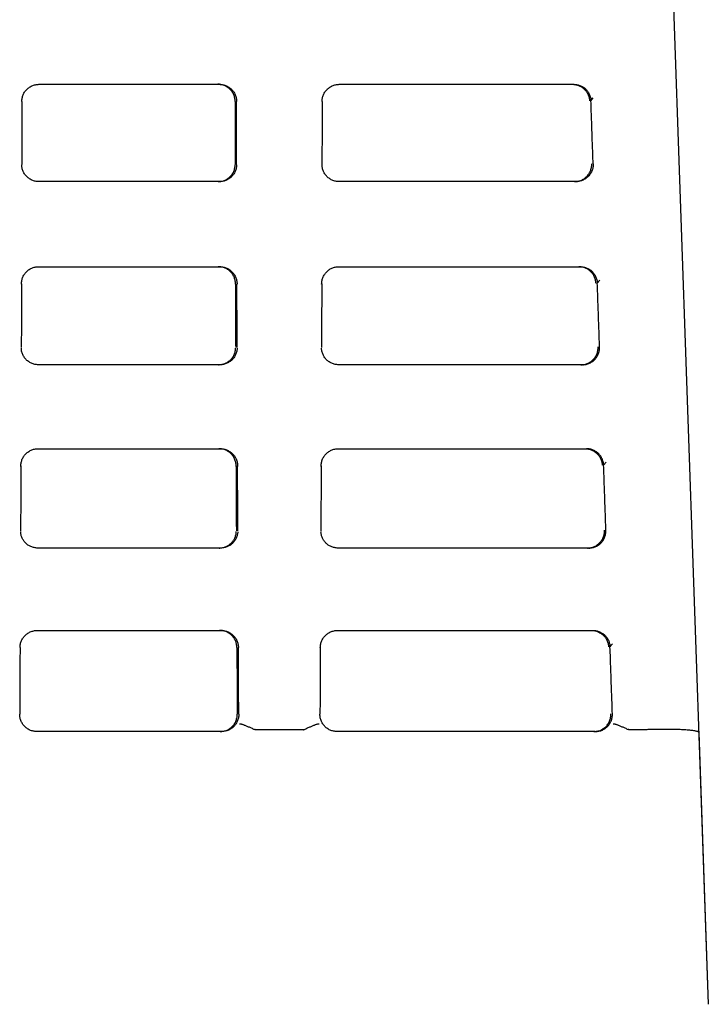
# Model space of a CAD drawing. Header units: inches. Extents: x 0 to 34, y 0 to 22.
# Tile 7 of 29: x 14.1 to 14.9, y 10.5 to 11.6. Entities that reach past the tile are written whole.
import ezdxf

# ---------------------------------------------------------------- set-up
doc = ezdxf.new("R2010")
doc.units = ezdxf.units.IN
doc.header["$LTSCALE"] = 1.87
doc.header["$MEASUREMENT"] = 0
doc.layers.get('0').update_dxf_attribs({"linetype": 'CONTINUOUS'})

msp = doc.modelspace()

# ---------------------------------------------------------------- linework, layer by layer
at = {"color": 7, "linetype": 'CONTINUOUS'}
for p, q in [((14.8419, 12.2574), (14.9047, 10.4593)), ((14.1245, 11.5314), (14.3348, 11.5314)), ((14.4745, 11.5314), (14.7479, 11.5314)), ((14.7679, 11.5121), (14.7706, 11.5157)), ((14.335, 11.418), (14.1244, 11.418)), ((14.7505, 11.418), (14.4744, 11.418)), ((14.1241, 11.3189), (14.3352, 11.3189)), ((14.4741, 11.3189), (14.7553, 11.3189)), ((14.7753, 11.2996), (14.7781, 11.3032)), ((14.3356, 11.2046), (14.1238, 11.2046)), ((14.758, 11.2046), (14.4738, 11.2046)), ((14.1235, 11.1068), (14.3359, 11.1068)), ((14.4735, 11.1068), (14.7627, 11.1068)), ((14.7827, 11.0875), (14.7855, 11.091)), ((14.3364, 10.991), (14.123, 10.991)), ((14.7655, 10.991), (14.473, 10.991)), ((14.1225, 10.8949), (14.3369, 10.8949)), ((14.4725, 10.8949), (14.7701, 10.8949)), ((14.7901, 10.8757), (14.7929, 10.8792)), ((14.3375, 10.7772), (14.1219, 10.7772)), ((14.4323, 10.7793), (14.3772, 10.7793)), ((14.773, 10.7772), (14.4719, 10.7772)), ((14.8317, 10.7793), (14.8127, 10.7793)), ((14.8937, 10.7759), (14.9047, 10.4593))]:
    msp.add_line(p, q, dxfattribs=at)
for points, knots in [([(14.1045, 11.5112), (14.1045, 11.5119), (14.1046, 11.5133), (14.1049, 11.5153), (14.1054, 11.5173), (14.1061, 11.5193), (14.107, 11.5212), (14.1081, 11.523), (14.1095, 11.5246), (14.111, 11.5262), (14.1126, 11.5275), (14.1144, 11.5287), (14.1163, 11.5297), (14.1182, 11.5304), (14.1203, 11.531), (14.1224, 11.5313), (14.1238, 11.5314), (14.1245, 11.5314)], [0, 0, 0, 0, 0.066707, 0.130439, 0.195384, 0.261249, 0.327952, 0.395257, 0.462628, 0.529638, 0.596857, 0.664194, 0.731292, 0.798164, 0.865438, 0.932823, 1, 1, 1, 1]), ([(14.3348, 11.5314), (14.3355, 11.5314), (14.3369, 11.5313), (14.339, 11.531), (14.3411, 11.5304), (14.3431, 11.5297), (14.345, 11.5287), (14.3467, 11.5275), (14.3484, 11.5262), (14.3499, 11.5246), (14.3512, 11.523), (14.3523, 11.5212), (14.3533, 11.5193), (14.354, 11.5173), (14.3545, 11.5153), (14.3548, 11.5133), (14.3549, 11.5119), (14.3549, 11.5112)], [0, 0, 0, 0, 0.067176, 0.134562, 0.201835, 0.268707, 0.335805, 0.403143, 0.470362, 0.537372, 0.604744, 0.672048, 0.738752, 0.804617, 0.869562, 0.933294, 1, 1, 1, 1]), ([(14.3532, 11.5112), (14.3532, 11.5119), (14.3531, 11.5133), (14.3528, 11.5153), (14.3523, 11.5173), (14.3516, 11.5193), (14.3506, 11.5212), (14.3495, 11.523), (14.3482, 11.5246), (14.3467, 11.5262), (14.3451, 11.5275), (14.3433, 11.5287), (14.3414, 11.5297), (14.3394, 11.5304), (14.3374, 11.531), (14.336, 11.5312), (14.3352, 11.5313)], [0, 0, 0, 0, 0.071511, 0.139833, 0.209455, 0.280062, 0.35157, 0.423721, 0.495944, 0.56778, 0.639839, 0.712025, 0.783956, 0.855643, 0.927761, 1, 1, 1, 1]), ([(14.4545, 11.5112), (14.4545, 11.5119), (14.4546, 11.5133), (14.4549, 11.5153), (14.4554, 11.5173), (14.4561, 11.5193), (14.457, 11.5212), (14.4581, 11.523), (14.4595, 11.5246), (14.461, 11.5262), (14.4626, 11.5275), (14.4644, 11.5287), (14.4663, 11.5297), (14.4682, 11.5304), (14.4703, 11.531), (14.4724, 11.5313), (14.4738, 11.5314), (14.4745, 11.5314)], [0, 0, 0, 0, 0.066707, 0.130439, 0.195384, 0.261249, 0.327952, 0.395257, 0.462628, 0.529638, 0.596857, 0.664194, 0.731292, 0.798164, 0.865438, 0.932823, 1, 1, 1, 1]), ([(14.7479, 11.5314), (14.7486, 11.5314), (14.75, 11.5314), (14.752, 11.531), (14.754, 11.5305), (14.7559, 11.5298), (14.7577, 11.5289), (14.7595, 11.5278), (14.7611, 11.5265), (14.7626, 11.5251), (14.7639, 11.5235), (14.765, 11.5218), (14.766, 11.52), (14.7668, 11.5181), (14.7674, 11.5161), (14.7678, 11.5141), (14.7679, 11.5128), (14.7679, 11.5121)], [0, 0, 0, 0, 0.066788, 0.133604, 0.200195, 0.266871, 0.333571, 0.400243, 0.466885, 0.533426, 0.60017, 0.666847, 0.733482, 0.800189, 0.866724, 0.933403, 1, 1, 1, 1]), ([(14.7483, 11.5313), (14.7489, 11.5312), (14.7503, 11.531), (14.7523, 11.5305), (14.7542, 11.5298), (14.7561, 11.5289), (14.7578, 11.5278), (14.7594, 11.5265), (14.7609, 11.5251), (14.7622, 11.5235), (14.7634, 11.5218), (14.7643, 11.52), (14.7651, 11.5181), (14.7657, 11.5161), (14.7661, 11.5141), (14.7662, 11.5128), (14.7662, 11.5121)], [0, 0, 0, 0, 0.071662, 0.143263, 0.214481, 0.285934, 0.357601, 0.429099, 0.500244, 0.571724, 0.643325, 0.714666, 0.785789, 0.857283, 0.928813, 1, 1, 1, 1]), ([(14.1045, 11.5115), (14.1045, 11.5028), (14.1045, 11.4861), (14.1044, 11.4616), (14.1044, 11.4457), (14.1044, 11.4381)], [0, 0, 0, 0, 0.352519, 0.685525, 1, 1, 1, 1]), ([(14.3531, 11.5115), (14.3532, 11.5028), (14.3532, 11.4861), (14.3532, 11.4616), (14.3532, 11.4457), (14.3533, 11.4381)], [0, 0, 0, 0, 0.352519, 0.685525, 1, 1, 1, 1]), ([(14.3549, 11.4381), (14.3549, 11.4457), (14.3549, 11.4616), (14.3549, 11.4861), (14.3548, 11.5028), (14.3548, 11.5115)], [0, 0, 0, 0, 0.314576, 0.647538, 1, 1, 1, 1]), ([(14.4545, 11.5115), (14.4545, 11.5028), (14.4545, 11.4861), (14.4544, 11.4616), (14.4544, 11.4457), (14.4544, 11.4381)], [0, 0, 0, 0, 0.352519, 0.685525, 1, 1, 1, 1]), ([(14.7705, 11.4387), (14.7702, 11.4468), (14.7696, 11.463), (14.7688, 11.4874), (14.7682, 11.5038), (14.7679, 11.5121)], [0, 0, 0, 0, 0.32912, 0.66255, 1, 1, 1, 1]), ([(14.1244, 11.418), (14.1237, 11.418), (14.1223, 11.4181), (14.1202, 11.4184), (14.1182, 11.419), (14.1162, 11.4197), (14.1143, 11.4207), (14.1126, 11.4218), (14.1109, 11.4232), (14.1095, 11.4247), (14.1081, 11.4263), (14.107, 11.4281), (14.1061, 11.4299), (14.1053, 11.4319), (14.1048, 11.4339), (14.1045, 11.4358), (14.1045, 11.4371), (14.1045, 11.4377)], [0, 0, 0, 0, 0.067509, 0.135146, 0.202602, 0.269618, 0.336846, 0.404399, 0.471972, 0.53944, 0.607358, 0.675213, 0.742318, 0.808647, 0.874893, 0.940543, 1, 1, 1, 1]), ([(14.3549, 11.4377), (14.3549, 11.4371), (14.3549, 11.4358), (14.3545, 11.4339), (14.354, 11.4319), (14.3533, 11.4299), (14.3523, 11.4281), (14.3512, 11.4263), (14.3499, 11.4247), (14.3484, 11.4232), (14.3468, 11.4218), (14.345, 11.4207), (14.3431, 11.4197), (14.3412, 11.419), (14.3392, 11.4184), (14.3371, 11.4181), (14.3357, 11.418), (14.335, 11.418)], [0, 0, 0, 0, 0.059461, 0.125104, 0.191347, 0.257677, 0.324775, 0.392627, 0.460548, 0.528018, 0.595592, 0.66315, 0.730386, 0.797401, 0.864855, 0.93249, 1, 1, 1, 1]), ([(14.3354, 11.4181), (14.3361, 11.4182), (14.3375, 11.4184), (14.3395, 11.419), (14.3415, 11.4197), (14.3433, 11.4207), (14.3451, 11.4218), (14.3467, 11.4232), (14.3482, 11.4247), (14.3495, 11.4263), (14.3507, 11.4281), (14.3516, 11.4299), (14.3523, 11.4319), (14.3528, 11.4339), (14.3532, 11.4358), (14.3532, 11.4371), (14.3532, 11.4377)], [0, 0, 0, 0, 0.072533, 0.144873, 0.216741, 0.288836, 0.36128, 0.433745, 0.506097, 0.578932, 0.6517, 0.723663, 0.794794, 0.865836, 0.936239, 1, 1, 1, 1]), ([(14.4744, 11.418), (14.4737, 11.418), (14.4723, 11.4181), (14.4702, 11.4184), (14.4682, 11.419), (14.4662, 11.4197), (14.4643, 11.4207), (14.4626, 11.4218), (14.4609, 11.4232), (14.4595, 11.4247), (14.4581, 11.4263), (14.457, 11.4281), (14.4561, 11.4299), (14.4553, 11.4319), (14.4548, 11.4339), (14.4545, 11.4358), (14.4545, 11.4371), (14.4545, 11.4377)], [0, 0, 0, 0, 0.067509, 0.135146, 0.202602, 0.269618, 0.336846, 0.404399, 0.471972, 0.53944, 0.607358, 0.675213, 0.742318, 0.808647, 0.874893, 0.940543, 1, 1, 1, 1]), ([(14.7705, 11.4387), (14.7705, 11.438), (14.7705, 11.4366), (14.7702, 11.4344), (14.7697, 11.4324), (14.769, 11.4303), (14.7681, 11.4284), (14.7669, 11.4266), (14.7656, 11.4249), (14.7641, 11.4233), (14.7625, 11.422), (14.7607, 11.4208), (14.7588, 11.4198), (14.7568, 11.419), (14.7548, 11.4185), (14.7527, 11.4181), (14.7512, 11.418), (14.7505, 11.418)], [0, 0, 0, 0, 0.066821, 0.133919, 0.200908, 0.267448, 0.334136, 0.401028, 0.467737, 0.534046, 0.600663, 0.667408, 0.733903, 0.800161, 0.866817, 0.933555, 1, 1, 1, 1]), ([(14.751, 11.4181), (14.7517, 11.4182), (14.7531, 11.4185), (14.7552, 11.419), (14.7571, 11.4198), (14.759, 11.4208), (14.7608, 11.422), (14.7625, 11.4234), (14.7639, 11.4249), (14.7653, 11.4266), (14.7664, 11.4284), (14.7673, 11.4303), (14.768, 11.4324), (14.7685, 11.4344), (14.7688, 11.4366), (14.7688, 11.438), (14.7688, 11.4387)], [0, 0, 0, 0, 0.071511, 0.142949, 0.213949, 0.285148, 0.356641, 0.428024, 0.499054, 0.570483, 0.642134, 0.713593, 0.78485, 0.856576, 0.92843, 1, 1, 1, 1]), ([(14.104, 11.2985), (14.104, 11.2993), (14.1042, 11.3008), (14.1045, 11.303), (14.105, 11.3051), (14.1058, 11.307), (14.1067, 11.3089), (14.1079, 11.3107), (14.1092, 11.3123), (14.1107, 11.3138), (14.1123, 11.3151), (14.1141, 11.3163), (14.116, 11.3172), (14.1179, 11.318), (14.1199, 11.3185), (14.122, 11.3189), (14.1234, 11.3189), (14.1241, 11.3189)], [0, 0, 0, 0, 0.076549, 0.144087, 0.209971, 0.274667, 0.340077, 0.406201, 0.472427, 0.538296, 0.604348, 0.670449, 0.73627, 0.801895, 0.867928, 0.934079, 1, 1, 1, 1]), ([(14.3352, 11.3189), (14.3359, 11.3189), (14.3373, 11.3189), (14.3394, 11.3185), (14.3414, 11.318), (14.3434, 11.3172), (14.3453, 11.3163), (14.347, 11.3151), (14.3487, 11.3138), (14.3502, 11.3123), (14.3515, 11.3107), (14.3526, 11.3089), (14.3536, 11.307), (14.3543, 11.3051), (14.3549, 11.303), (14.3552, 11.3008), (14.3554, 11.2993), (14.3554, 11.2985)], [0, 0, 0, 0, 0.065921, 0.132071, 0.198103, 0.263728, 0.32955, 0.395651, 0.461704, 0.527573, 0.5938, 0.659925, 0.725334, 0.790031, 0.855914, 0.923453, 1, 1, 1, 1]), ([(14.3537, 11.2985), (14.3537, 11.2993), (14.3535, 11.3008), (14.3532, 11.303), (14.3526, 11.3051), (14.3519, 11.307), (14.3509, 11.3089), (14.3498, 11.3107), (14.3485, 11.3123), (14.347, 11.3138), (14.3453, 11.3151), (14.3436, 11.3163), (14.3417, 11.3172), (14.3397, 11.318), (14.3377, 11.3185), (14.3363, 11.3187), (14.3356, 11.3188)], [0, 0, 0, 0, 0.081951, 0.154256, 0.224789, 0.294052, 0.364077, 0.434868, 0.505768, 0.576285, 0.646999, 0.717765, 0.788232, 0.858488, 0.929181, 1, 1, 1, 1]), ([(14.454, 11.2985), (14.454, 11.2993), (14.4542, 11.3008), (14.4545, 11.303), (14.455, 11.3051), (14.4558, 11.307), (14.4567, 11.3089), (14.4579, 11.3107), (14.4592, 11.3123), (14.4607, 11.3138), (14.4623, 11.3151), (14.4641, 11.3163), (14.466, 11.3172), (14.4679, 11.318), (14.4699, 11.3185), (14.472, 11.3189), (14.4734, 11.3189), (14.4741, 11.3189)], [0, 0, 0, 0, 0.076549, 0.144087, 0.209971, 0.274667, 0.340077, 0.406201, 0.472427, 0.538296, 0.604348, 0.670449, 0.73627, 0.801895, 0.867928, 0.934079, 1, 1, 1, 1]), ([(14.7553, 11.3189), (14.756, 11.3189), (14.7574, 11.3189), (14.7594, 11.3185), (14.7614, 11.318), (14.7633, 11.3173), (14.7651, 11.3164), (14.7669, 11.3153), (14.7685, 11.314), (14.77, 11.3126), (14.7713, 11.311), (14.7724, 11.3094), (14.7734, 11.3076), (14.7742, 11.3057), (14.7748, 11.3037), (14.7752, 11.3017), (14.7753, 11.3003), (14.7753, 11.2996)], [0, 0, 0, 0, 0.066679, 0.133481, 0.20013, 0.266936, 0.333659, 0.400362, 0.467142, 0.533753, 0.600495, 0.667122, 0.733734, 0.800401, 0.866886, 0.933495, 1, 1, 1, 1]), ([(14.7736, 11.2996), (14.7736, 11.3003), (14.7735, 11.3017), (14.7731, 11.3037), (14.7725, 11.3057), (14.7717, 11.3076), (14.7708, 11.3094), (14.7696, 11.311), (14.7683, 11.3126), (14.7668, 11.314), (14.7652, 11.3153), (14.7634, 11.3164), (14.7616, 11.3173), (14.7597, 11.318), (14.7577, 11.3185), (14.7563, 11.3188), (14.7557, 11.3188)], [0, 0, 0, 0, 0.071258, 0.142626, 0.21386, 0.28529, 0.356661, 0.428048, 0.499556, 0.570926, 0.642477, 0.713944, 0.785434, 0.857013, 0.928424, 1, 1, 1, 1]), ([(14.1041, 11.299), (14.1041, 11.2903), (14.104, 11.2735), (14.104, 11.2487), (14.1039, 11.2325), (14.1039, 11.2247)], [0, 0, 0, 0, 0.349267, 0.681808, 1, 1, 1, 1]), ([(14.3536, 11.299), (14.3536, 11.2903), (14.3536, 11.2735), (14.3537, 11.2487), (14.3537, 11.2325), (14.3538, 11.2247)], [0, 0, 0, 0, 0.349265, 0.681806, 1, 1, 1, 1]), ([(14.3555, 11.2247), (14.3554, 11.2325), (14.3554, 11.2487), (14.3553, 11.2735), (14.3553, 11.2904), (14.3553, 11.299)], [0, 0, 0, 0, 0.318501, 0.651078, 1, 1, 1, 1]), ([(14.4541, 11.299), (14.4541, 11.2903), (14.454, 11.2735), (14.454, 11.2487), (14.4539, 11.2325), (14.4539, 11.2247)], [0, 0, 0, 0, 0.349267, 0.681808, 1, 1, 1, 1]), ([(14.7779, 11.2253), (14.7777, 11.2335), (14.7771, 11.25), (14.7762, 11.2748), (14.7756, 11.2914), (14.7753, 11.2996)], [0, 0, 0, 0, 0.331089, 0.666682, 1, 1, 1, 1]), ([(14.1238, 11.2046), (14.1231, 11.2046), (14.1217, 11.2047), (14.1197, 11.205), (14.1176, 11.2056), (14.1157, 11.2063), (14.1138, 11.2073), (14.1121, 11.2084), (14.1105, 11.2097), (14.109, 11.2112), (14.1077, 11.2128), (14.1065, 11.2146), (14.1056, 11.2165), (14.1048, 11.2184), (14.1043, 11.2204), (14.1039, 11.2223), (14.104, 11.2235), (14.104, 11.2241)], [0, 0, 0, 0, 0.067776, 0.135607, 0.203215, 0.270369, 0.337747, 0.405509, 0.473383, 0.541259, 0.609655, 0.677953, 0.745338, 0.811821, 0.878443, 0.944482, 1, 1, 1, 1]), ([(14.3554, 11.2241), (14.3554, 11.2235), (14.3554, 11.2223), (14.355, 11.2204), (14.3545, 11.2184), (14.3538, 11.2165), (14.3528, 11.2146), (14.3517, 11.2128), (14.3504, 11.2112), (14.3489, 11.2097), (14.3473, 11.2084), (14.3455, 11.2073), (14.3437, 11.2063), (14.3417, 11.2056), (14.3397, 11.205), (14.3376, 11.2047), (14.3362, 11.2046), (14.3356, 11.2046)], [0, 0, 0, 0, 0.055544, 0.121584, 0.188208, 0.254694, 0.322069, 0.39036, 0.458754, 0.526628, 0.594501, 0.662266, 0.72965, 0.7968, 0.864402, 0.932228, 1, 1, 1, 1]), ([(14.3359, 11.2047), (14.3366, 11.2048), (14.338, 11.205), (14.34, 11.2056), (14.342, 11.2063), (14.3438, 11.2073), (14.3456, 11.2084), (14.3472, 11.2097), (14.3487, 11.2112), (14.35, 11.2128), (14.3511, 11.2146), (14.3521, 11.2165), (14.3528, 11.2184), (14.3533, 11.2204), (14.3537, 11.2223), (14.3537, 11.2235), (14.3537, 11.2241)], [0, 0, 0, 0, 0.072762, 0.145287, 0.217323, 0.289599, 0.362288, 0.435097, 0.507907, 0.581276, 0.654539, 0.726823, 0.79814, 0.869606, 0.940445, 1, 1, 1, 1]), ([(14.4738, 11.2046), (14.4731, 11.2046), (14.4717, 11.2047), (14.4697, 11.205), (14.4676, 11.2056), (14.4657, 11.2063), (14.4638, 11.2073), (14.4621, 11.2084), (14.4605, 11.2097), (14.459, 11.2112), (14.4577, 11.2128), (14.4565, 11.2146), (14.4556, 11.2165), (14.4548, 11.2184), (14.4543, 11.2204), (14.4539, 11.2223), (14.454, 11.2235), (14.454, 11.2241)], [0, 0, 0, 0, 0.067776, 0.135607, 0.203215, 0.270369, 0.337747, 0.405509, 0.473383, 0.541259, 0.609655, 0.677953, 0.745338, 0.811821, 0.878443, 0.944482, 1, 1, 1, 1]), ([(14.758, 11.2046), (14.7587, 11.2046), (14.7601, 11.2047), (14.7623, 11.205), (14.7643, 11.2056), (14.7663, 11.2064), (14.7682, 11.2074), (14.77, 11.2085), (14.7716, 11.2099), (14.7731, 11.2114), (14.7744, 11.2131), (14.7755, 11.215), (14.7764, 11.2169), (14.7772, 11.2189), (14.7777, 11.221), (14.7779, 11.2231), (14.778, 11.2246), (14.7779, 11.2253)], [0, 0, 0, 0, 0.066304, 0.132897, 0.199408, 0.265532, 0.331914, 0.398564, 0.465113, 0.531389, 0.598101, 0.665049, 0.731844, 0.798505, 0.865646, 0.932939, 1, 1, 1, 1]), ([(14.7584, 11.2047), (14.7591, 11.2048), (14.7606, 11.205), (14.7626, 11.2056), (14.7646, 11.2064), (14.7665, 11.2074), (14.7683, 11.2085), (14.7699, 11.2099), (14.7714, 11.2114), (14.7727, 11.2131), (14.7738, 11.215), (14.7747, 11.2169), (14.7755, 11.2189), (14.776, 11.221), (14.7762, 11.2231), (14.7763, 11.2246), (14.7762, 11.2253)], [0, 0, 0, 0, 0.071342, 0.142611, 0.213452, 0.284514, 0.355891, 0.427191, 0.498179, 0.569612, 0.641312, 0.712863, 0.784244, 0.856133, 0.928193, 1, 1, 1, 1]), ([(14.1033, 11.0861), (14.1033, 11.087), (14.1035, 11.0885), (14.1038, 11.0908), (14.1043, 11.0928), (14.105, 11.0948), (14.106, 11.0966), (14.1071, 11.0984), (14.1084, 11.1001), (14.1099, 11.1016), (14.1116, 11.1029), (14.1134, 11.1041), (14.1152, 11.105), (14.1172, 11.1058), (14.1193, 11.1064), (14.1214, 11.1067), (14.1228, 11.1068), (14.1235, 11.1068)], [0, 0, 0, 0, 0.07824, 0.145321, 0.211258, 0.275819, 0.341065, 0.407107, 0.473304, 0.539134, 0.605111, 0.671133, 0.73687, 0.802364, 0.868244, 0.934233, 1, 1, 1, 1]), ([(14.3359, 11.1068), (14.3366, 11.1068), (14.338, 11.1067), (14.3401, 11.1064), (14.3422, 11.1058), (14.3441, 11.105), (14.346, 11.1041), (14.3478, 11.1029), (14.3494, 11.1016), (14.3509, 11.1001), (14.3523, 11.0984), (14.3534, 11.0966), (14.3543, 11.0948), (14.3551, 11.0928), (14.3556, 11.0907), (14.3559, 11.0885), (14.3561, 11.087), (14.3561, 11.0861)], [0, 0, 0, 0, 0.065769, 0.131762, 0.197648, 0.263146, 0.328882, 0.394905, 0.460886, 0.526718, 0.592918, 0.658966, 0.724221, 0.788785, 0.854714, 0.921783, 1, 1, 1, 1]), ([(14.3544, 11.0861), (14.3544, 11.087), (14.3542, 11.0885), (14.3539, 11.0908), (14.3534, 11.0928), (14.3526, 11.0948), (14.3517, 11.0966), (14.3505, 11.0984), (14.3492, 11.1001), (14.3477, 11.1016), (14.3461, 11.1029), (14.3443, 11.1041), (14.3424, 11.105), (14.3404, 11.1058), (14.3384, 11.1064), (14.337, 11.1066), (14.3363, 11.1067)], [0, 0, 0, 0, 0.083748, 0.155552, 0.226129, 0.295236, 0.365075, 0.435766, 0.506623, 0.577087, 0.647709, 0.718378, 0.788743, 0.858848, 0.929365, 1, 1, 1, 1]), ([(14.4533, 11.0861), (14.4533, 11.087), (14.4535, 11.0885), (14.4538, 11.0908), (14.4543, 11.0928), (14.455, 11.0948), (14.456, 11.0966), (14.4571, 11.0984), (14.4584, 11.1001), (14.4599, 11.1016), (14.4616, 11.1029), (14.4634, 11.1041), (14.4652, 11.105), (14.4672, 11.1058), (14.4693, 11.1064), (14.4714, 11.1067), (14.4728, 11.1068), (14.4735, 11.1068)], [0, 0, 0, 0, 0.07824, 0.145321, 0.211258, 0.275819, 0.341065, 0.407107, 0.473304, 0.539134, 0.605111, 0.671133, 0.73687, 0.802364, 0.868244, 0.934233, 1, 1, 1, 1]), ([(14.7827, 11.0875), (14.7827, 11.0882), (14.7826, 11.0895), (14.7822, 11.0915), (14.7816, 11.0935), (14.7808, 11.0954), (14.7799, 11.0972), (14.7787, 11.0989), (14.7774, 11.1005), (14.7759, 11.1019), (14.7743, 11.1031), (14.7725, 11.1042), (14.7707, 11.1052), (14.7688, 11.1059), (14.7668, 11.1064), (14.7647, 11.1067), (14.7634, 11.1068), (14.7627, 11.1068)], [0, 0, 0, 0, 0.066357, 0.13306, 0.19975, 0.26613, 0.332774, 0.399659, 0.466421, 0.532887, 0.599692, 0.666629, 0.733336, 0.799832, 0.866664, 0.933509, 1, 1, 1, 1]), ([(14.763, 11.1067), (14.7637, 11.1066), (14.7651, 11.1064), (14.7671, 11.1059), (14.769, 11.1052), (14.7708, 11.1042), (14.7726, 11.1031), (14.7742, 11.1019), (14.7757, 11.1005), (14.777, 11.0989), (14.7781, 11.0972), (14.7791, 11.0954), (14.7799, 11.0935), (14.7805, 11.0915), (14.7809, 11.0895), (14.781, 11.0882), (14.781, 11.0875)], [0, 0, 0, 0, 0.071595, 0.143168, 0.214389, 0.285863, 0.357568, 0.429113, 0.500313, 0.571844, 0.64349, 0.714861, 0.785981, 0.85744, 0.928906, 1, 1, 1, 1]), ([(14.1034, 11.0869), (14.1034, 11.0781), (14.1033, 11.0609), (14.1032, 11.0356), (14.1031, 11.0191), (14.1031, 11.0111)], [0, 0, 0, 0, 0.348501, 0.681192, 1, 1, 1, 1]), ([(14.3543, 11.0869), (14.3543, 11.0781), (14.3544, 11.0609), (14.3545, 11.0356), (14.3545, 11.0191), (14.3546, 11.0111)], [0, 0, 0, 0, 0.348501, 0.681192, 1, 1, 1, 1]), ([(14.3563, 11.0111), (14.3562, 11.0191), (14.3562, 11.0356), (14.3561, 11.0609), (14.356, 11.0781), (14.356, 11.0869)], [0, 0, 0, 0, 0.319334, 0.652081, 1, 1, 1, 1]), ([(14.4534, 11.0869), (14.4534, 11.0781), (14.4533, 11.0609), (14.4532, 11.0356), (14.4531, 11.0191), (14.4531, 11.0111)], [0, 0, 0, 0, 0.348501, 0.681192, 1, 1, 1, 1]), ([(14.7854, 11.0117), (14.7851, 11.02), (14.7845, 11.0369), (14.7836, 11.0622), (14.783, 11.0791), (14.7827, 11.0875)], [0, 0, 0, 0, 0.330901, 0.666633, 1, 1, 1, 1]), ([(14.123, 10.991), (14.1223, 10.991), (14.1209, 10.9911), (14.1189, 10.9914), (14.117, 10.9919), (14.1151, 10.9926), (14.1133, 10.9935), (14.1117, 10.9945), (14.1101, 10.9957), (14.1087, 10.997), (14.1074, 10.9985), (14.1063, 11), (14.1053, 11.0017), (14.1045, 11.0035), (14.1039, 11.0053), (14.1035, 11.0071), (14.1031, 11.0087), (14.1033, 11.0098), (14.1033, 11.0102)], [0, 0, 0, 0, 0.067997, 0.134899, 0.200583, 0.264983, 0.328817, 0.392507, 0.456, 0.519253, 0.582718, 0.646432, 0.710213, 0.773172, 0.835413, 0.896897, 0.956654, 1, 1, 1, 1]), ([(14.3561, 11.0102), (14.3561, 11.0098), (14.3563, 11.0087), (14.3559, 11.0071), (14.3555, 11.0053), (14.3549, 11.0035), (14.3541, 11.0017), (14.3531, 11), (14.3519, 10.9984), (14.3507, 10.997), (14.3492, 10.9957), (14.3477, 10.9945), (14.346, 10.9935), (14.3443, 10.9926), (14.3424, 10.9919), (14.3405, 10.9914), (14.3385, 10.9911), (14.3371, 10.991), (14.3364, 10.991)], [0, 0, 0, 0, 0.04339, 0.103158, 0.164647, 0.226896, 0.289854, 0.353638, 0.417358, 0.480832, 0.544091, 0.60759, 0.671286, 0.735124, 0.799509, 0.86517, 0.93204, 1, 1, 1, 1]), ([(14.3367, 10.9911), (14.3374, 10.9912), (14.3388, 10.9914), (14.3407, 10.9919), (14.3426, 10.9926), (14.3443, 10.9935), (14.346, 10.9945), (14.3475, 10.9957), (14.3489, 10.997), (14.3502, 10.9985), (14.3514, 11), (14.3523, 11.0017), (14.3531, 11.0035), (14.3538, 11.0053), (14.3542, 11.0071), (14.3545, 11.0087), (14.3544, 11.0098), (14.3544, 11.0102)], [0, 0, 0, 0, 0.071782, 0.142259, 0.211358, 0.279848, 0.348185, 0.41631, 0.484179, 0.552274, 0.620636, 0.689071, 0.756623, 0.823406, 0.889375, 0.953492, 1, 1, 1, 1]), ([(14.473, 10.991), (14.4723, 10.991), (14.4709, 10.9911), (14.4689, 10.9914), (14.467, 10.9919), (14.4651, 10.9926), (14.4633, 10.9935), (14.4617, 10.9945), (14.4601, 10.9957), (14.4587, 10.997), (14.4574, 10.9985), (14.4563, 11), (14.4553, 11.0017), (14.4545, 11.0035), (14.4539, 11.0053), (14.4535, 11.0071), (14.4531, 11.0087), (14.4533, 11.0098), (14.4533, 11.0102)], [0, 0, 0, 0, 0.067997, 0.134899, 0.200583, 0.264983, 0.328817, 0.392507, 0.456, 0.519253, 0.582718, 0.646432, 0.710213, 0.773172, 0.835413, 0.896897, 0.956654, 1, 1, 1, 1]), ([(14.7655, 10.991), (14.7662, 10.991), (14.7676, 10.9911), (14.7697, 10.9914), (14.7718, 10.992), (14.7738, 10.9927), (14.7756, 10.9937), (14.7774, 10.9949), (14.7791, 10.9963), (14.7805, 10.9978), (14.7818, 10.9995), (14.783, 11.0013), (14.7839, 11.0032), (14.7846, 11.0053), (14.7851, 11.0074), (14.7854, 11.0095), (14.7854, 11.0109), (14.7854, 11.0117)], [0, 0, 0, 0, 0.066109, 0.13251, 0.198838, 0.26479, 0.331017, 0.397545, 0.464017, 0.530261, 0.596992, 0.664011, 0.730927, 0.797751, 0.865098, 0.932643, 1, 1, 1, 1]), ([(14.7659, 10.9911), (14.7666, 10.9912), (14.768, 10.9914), (14.7701, 10.992), (14.772, 10.9927), (14.7739, 10.9937), (14.7757, 10.9949), (14.7773, 10.9963), (14.7788, 10.9978), (14.7801, 10.9995), (14.7813, 11.0013), (14.7822, 11.0032), (14.7829, 11.0053), (14.7834, 11.0074), (14.7837, 11.0095), (14.7837, 11.0109), (14.7837, 11.0117)], [0, 0, 0, 0, 0.071119, 0.142174, 0.212814, 0.283698, 0.35493, 0.426128, 0.497068, 0.56851, 0.640273, 0.711938, 0.783479, 0.855571, 0.92788, 1, 1, 1, 1]), ([(14.1024, 10.8751), (14.1025, 10.8758), (14.1025, 10.8772), (14.1029, 10.8792), (14.1034, 10.8813), (14.1042, 10.8832), (14.1052, 10.8851), (14.1063, 10.8868), (14.1076, 10.8884), (14.1091, 10.8899), (14.1108, 10.8912), (14.1125, 10.8923), (14.1144, 10.8933), (14.1164, 10.894), (14.1184, 10.8946), (14.1205, 10.8949), (14.1218, 10.8949), (14.1225, 10.8949)], [0, 0, 0, 0, 0.066378, 0.133131, 0.199892, 0.266329, 0.332993, 0.399923, 0.466736, 0.533225, 0.600036, 0.666969, 0.733647, 0.800099, 0.866879, 0.933641, 1, 1, 1, 1]), ([(14.3369, 10.8949), (14.3375, 10.8949), (14.3389, 10.8949), (14.341, 10.8946), (14.343, 10.894), (14.345, 10.8933), (14.3469, 10.8923), (14.3486, 10.8912), (14.3503, 10.8899), (14.3517, 10.8884), (14.3531, 10.8868), (14.3542, 10.8851), (14.3552, 10.8832), (14.356, 10.8813), (14.3565, 10.8792), (14.3569, 10.8772), (14.3569, 10.8758), (14.3569, 10.8751)], [0, 0, 0, 0, 0.066358, 0.133121, 0.199905, 0.26636, 0.333033, 0.399965, 0.466777, 0.533267, 0.600081, 0.667013, 0.73368, 0.800115, 0.866874, 0.933624, 1, 1, 1, 1]), ([(14.3552, 10.8751), (14.3552, 10.8758), (14.3551, 10.8772), (14.3548, 10.8792), (14.3542, 10.8813), (14.3535, 10.8832), (14.3525, 10.8851), (14.3513, 10.8868), (14.35, 10.8884), (14.3485, 10.8899), (14.3469, 10.8912), (14.3451, 10.8923), (14.3433, 10.8933), (14.3413, 10.894), (14.3393, 10.8946), (14.3379, 10.8948), (14.3372, 10.8948)], [0, 0, 0, 0, 0.071096, 0.142594, 0.2141, 0.285258, 0.356661, 0.428348, 0.49991, 0.571124, 0.642684, 0.714375, 0.785791, 0.856966, 0.928493, 1, 1, 1, 1]), ([(14.4524, 10.8751), (14.4525, 10.8758), (14.4525, 10.8772), (14.4529, 10.8792), (14.4534, 10.8813), (14.4542, 10.8832), (14.4552, 10.8851), (14.4563, 10.8868), (14.4576, 10.8884), (14.4591, 10.8899), (14.4608, 10.8912), (14.4625, 10.8923), (14.4644, 10.8933), (14.4664, 10.894), (14.4684, 10.8946), (14.4705, 10.8949), (14.4718, 10.8949), (14.4725, 10.8949)], [0, 0, 0, 0, 0.066378, 0.133131, 0.199892, 0.266329, 0.332993, 0.399923, 0.466736, 0.533225, 0.600036, 0.666969, 0.733647, 0.800099, 0.866879, 0.933641, 1, 1, 1, 1]), ([(14.7701, 10.8949), (14.7708, 10.8949), (14.7721, 10.8949), (14.7742, 10.8946), (14.7761, 10.8941), (14.7781, 10.8933), (14.7799, 10.8924), (14.7816, 10.8913), (14.7833, 10.8901), (14.7848, 10.8887), (14.7861, 10.8871), (14.7873, 10.8854), (14.7882, 10.8836), (14.789, 10.8817), (14.7896, 10.8797), (14.79, 10.8777), (14.7901, 10.8764), (14.7902, 10.8757)], [0, 0, 0, 0, 0.066589, 0.133264, 0.199769, 0.266411, 0.333131, 0.39988, 0.466618, 0.533224, 0.59996, 0.666733, 0.733472, 0.800144, 0.866675, 0.933367, 1, 1, 1, 1]), ([(14.7704, 10.8948), (14.7711, 10.8948), (14.7724, 10.8946), (14.7744, 10.8941), (14.7763, 10.8933), (14.7782, 10.8924), (14.7799, 10.8913), (14.7815, 10.8901), (14.783, 10.8887), (14.7844, 10.8871), (14.7855, 10.8854), (14.7865, 10.8836), (14.7873, 10.8817), (14.7879, 10.8797), (14.7883, 10.8777), (14.7884, 10.8764), (14.7884, 10.8757)], [0, 0, 0, 0, 0.071482, 0.142972, 0.214132, 0.285564, 0.357249, 0.428796, 0.500016, 0.571582, 0.643272, 0.714693, 0.785863, 0.857368, 0.928873, 1, 1, 1, 1]), ([(14.1024, 10.8751), (14.1024, 10.8663), (14.1023, 10.8489), (14.1022, 10.823), (14.1021, 10.8058), (14.102, 10.7972)], [0, 0, 0, 0, 0.3391, 0.668542, 1, 1, 1, 1]), ([(14.3552, 10.8751), (14.3553, 10.8663), (14.3553, 10.8489), (14.3555, 10.823), (14.3556, 10.8058), (14.3556, 10.7972)], [0, 0, 0, 0, 0.3391, 0.668542, 1, 1, 1, 1]), ([(14.3574, 10.7972), (14.3573, 10.8058), (14.3572, 10.823), (14.3571, 10.8489), (14.357, 10.8663), (14.3569, 10.8751)], [0, 0, 0, 0, 0.331458, 0.6609, 1, 1, 1, 1]), ([(14.4524, 10.8751), (14.4524, 10.8663), (14.4523, 10.8489), (14.4522, 10.823), (14.4521, 10.8058), (14.452, 10.7972)], [0, 0, 0, 0, 0.3391, 0.668542, 1, 1, 1, 1]), ([(14.7929, 10.7978), (14.7926, 10.8064), (14.792, 10.8237), (14.7911, 10.8497), (14.7905, 10.867), (14.7901, 10.8757)], [0, 0, 0, 0, 0.330715, 0.666614, 1, 1, 1, 1]), ([(14.773, 10.7772), (14.7737, 10.7772), (14.7751, 10.7772), (14.7772, 10.7776), (14.7793, 10.7781), (14.7812, 10.7789), (14.7831, 10.7799), (14.7849, 10.7811), (14.7865, 10.7824), (14.788, 10.7839), (14.7893, 10.7856), (14.7904, 10.7874), (14.7914, 10.7894), (14.7921, 10.7914), (14.7926, 10.7935), (14.7929, 10.7957), (14.7929, 10.7971), (14.7929, 10.7978)], [0, 0, 0, 0, 0.065855, 0.132026, 0.198133, 0.263863, 0.329902, 0.396286, 0.462669, 0.528881, 0.595638, 0.662749, 0.729816, 0.796841, 0.864439, 0.932287, 1, 1, 1, 1]), ([(14.7734, 10.7773), (14.7741, 10.7774), (14.7755, 10.7776), (14.7775, 10.7781), (14.7795, 10.7789), (14.7814, 10.7799), (14.7831, 10.7811), (14.7848, 10.7824), (14.7863, 10.7839), (14.7876, 10.7856), (14.7887, 10.7874), (14.7896, 10.7894), (14.7904, 10.7914), (14.7909, 10.7935), (14.7911, 10.7957), (14.7912, 10.7971), (14.7911, 10.7978)], [0, 0, 0, 0, 0.070852, 0.141647, 0.212028, 0.282694, 0.353752, 0.424832, 0.495718, 0.567174, 0.639017, 0.710824, 0.782561, 0.8549, 0.927512, 1, 1, 1, 1]), ([(14.1219, 10.7772), (14.1212, 10.7772), (14.1198, 10.7772), (14.1178, 10.7776), (14.1158, 10.7781), (14.1138, 10.7788), (14.112, 10.7798), (14.1102, 10.7809), (14.1086, 10.7822), (14.1071, 10.7837), (14.1058, 10.7853), (14.1047, 10.7871), (14.1037, 10.789), (14.103, 10.791), (14.1024, 10.793), (14.1021, 10.7951), (14.102, 10.7965), (14.102, 10.7972)], [0, 0, 0, 0, 0.065879, 0.132071, 0.19821, 0.263976, 0.330003, 0.396371, 0.462748, 0.52897, 0.595719, 0.662806, 0.729847, 0.796875, 0.864464, 0.932296, 1, 1, 1, 1]), ([(14.3574, 10.7972), (14.3574, 10.7965), (14.3573, 10.7951), (14.357, 10.793), (14.3564, 10.791), (14.3557, 10.789), (14.3547, 10.7871), (14.3536, 10.7853), (14.3523, 10.7837), (14.3508, 10.7822), (14.3492, 10.7809), (14.3474, 10.7798), (14.3456, 10.7788), (14.3436, 10.7781), (14.3416, 10.7776), (14.3396, 10.7772), (14.3382, 10.7772), (14.3375, 10.7772)], [0, 0, 0, 0, 0.067707, 0.135541, 0.203134, 0.270162, 0.337201, 0.404288, 0.47104, 0.537262, 0.603636, 0.670008, 0.736044, 0.801804, 0.867934, 0.934121, 1, 1, 1, 1]), ([(14.3378, 10.7773), (14.3385, 10.7774), (14.3399, 10.7776), (14.3419, 10.7781), (14.3438, 10.7788), (14.3457, 10.7798), (14.3474, 10.7809), (14.3491, 10.7822), (14.3505, 10.7837), (14.3519, 10.7853), (14.353, 10.7871), (14.354, 10.789), (14.3547, 10.791), (14.3552, 10.793), (14.3556, 10.7951), (14.3556, 10.7965), (14.3556, 10.7972)], [0, 0, 0, 0, 0.07086, 0.141663, 0.212068, 0.282751, 0.3538, 0.424858, 0.49575, 0.567207, 0.639025, 0.710795, 0.782549, 0.854906, 0.927521, 1, 1, 1, 1]), ([(14.3584, 10.7863), (14.3584, 10.7863), (14.3587, 10.7863), (14.3591, 10.7863), (14.3598, 10.7861), (14.3606, 10.7859), (14.3615, 10.7856), (14.3627, 10.7852), (14.3639, 10.7847), (14.3653, 10.7842), (14.3669, 10.7835), (14.3685, 10.7828), (14.3702, 10.7821), (14.372, 10.7813), (14.3738, 10.7805), (14.375, 10.7799), (14.3756, 10.7796)], [0, 0, 0, 0, 0.014308, 0.037944, 0.072237, 0.117131, 0.172041, 0.236603, 0.310007, 0.391558, 0.480498, 0.575669, 0.676434, 0.781337, 0.889662, 1, 1, 1, 1]), ([(14.4339, 10.7796), (14.4345, 10.7799), (14.4357, 10.7805), (14.4375, 10.7813), (14.4393, 10.7821), (14.441, 10.7828), (14.4426, 10.7835), (14.4441, 10.7842), (14.4456, 10.7847), (14.4468, 10.7852), (14.4479, 10.7856), (14.4489, 10.7859), (14.4497, 10.7861), (14.4503, 10.7863), (14.4508, 10.7863), (14.451, 10.7863), (14.4511, 10.7863)], [0, 0, 0, 0, 0.110405, 0.218788, 0.32374, 0.424545, 0.519746, 0.608705, 0.690265, 0.763668, 0.828216, 0.883099, 0.927954, 0.962191, 0.985735, 1, 1, 1, 1]), ([(14.4719, 10.7772), (14.4712, 10.7772), (14.4698, 10.7772), (14.4678, 10.7776), (14.4658, 10.7781), (14.4638, 10.7788), (14.462, 10.7798), (14.4602, 10.7809), (14.4586, 10.7822), (14.4571, 10.7837), (14.4558, 10.7853), (14.4547, 10.7871), (14.4537, 10.789), (14.453, 10.791), (14.4524, 10.793), (14.4521, 10.7951), (14.452, 10.7965), (14.452, 10.7972)], [0, 0, 0, 0, 0.065879, 0.132071, 0.19821, 0.263976, 0.330003, 0.396371, 0.462748, 0.52897, 0.595719, 0.662806, 0.729847, 0.796875, 0.864464, 0.932296, 1, 1, 1, 1]), ([(14.794, 10.7863), (14.794, 10.7863), (14.7943, 10.7863), (14.7947, 10.7863), (14.7953, 10.7861), (14.7961, 10.7859), (14.7971, 10.7856), (14.7982, 10.7852), (14.7995, 10.7847), (14.8009, 10.7842), (14.8024, 10.7835), (14.8041, 10.7828), (14.8058, 10.7821), (14.8075, 10.7813), (14.8094, 10.7805), (14.8106, 10.7799), (14.8112, 10.7796)], [0, 0, 0, 0, 0.014155, 0.037905, 0.072265, 0.117207, 0.172152, 0.236737, 0.310153, 0.391706, 0.480638, 0.575793, 0.676535, 0.781409, 0.889706, 1, 1, 1, 1]), ([(14.3772, 10.7793), (14.377, 10.7793), (14.3766, 10.7793), (14.3761, 10.7794), (14.3758, 10.7795), (14.3756, 10.7796)], [0, 0, 0, 0, 0.358323, 0.686592, 1, 1, 1, 1]), ([(14.4323, 10.7793), (14.4325, 10.7793), (14.4329, 10.7793), (14.4334, 10.7794), (14.4337, 10.7795), (14.4339, 10.7796)], [0, 0, 0, 0, 0.35807, 0.686647, 1, 1, 1, 1]), ([(14.8127, 10.7793), (14.8125, 10.7793), (14.8122, 10.7793), (14.8117, 10.7794), (14.8114, 10.7795), (14.8112, 10.7796)], [0, 0, 0, 0, 0.358306, 0.686632, 1, 1, 1, 1]), ([(14.8937, 10.7759), (14.8937, 10.7761), (14.8934, 10.7765), (14.8928, 10.7769), (14.8918, 10.7772), (14.8904, 10.7776), (14.8887, 10.7779), (14.8867, 10.7783), (14.8843, 10.7785), (14.8816, 10.7788), (14.8785, 10.779), (14.8752, 10.7792), (14.8717, 10.7794), (14.8678, 10.7795), (14.8638, 10.7796), (14.8596, 10.7797), (14.8552, 10.7797), (14.8507, 10.7797), (14.846, 10.7796), (14.8413, 10.7796), (14.8365, 10.7795), (14.8333, 10.7793), (14.8317, 10.7793)], [0, 0, 0, 0, 0.007775, 0.019233, 0.035909, 0.058098, 0.085892, 0.119295, 0.158047, 0.20176, 0.250213, 0.303285, 0.360591, 0.421697, 0.486209, 0.55379, 0.624038, 0.69653, 0.770822, 0.846455, 0.922959, 1, 1, 1, 1])]:
    msp.add_open_spline(points, degree=3, knots=knots, dxfattribs=at)
for points in [[(14.3348, 11.5314), (14.3342, 11.5314), (14.3337, 11.5314), (14.3331, 11.5314)], [(14.3352, 11.5313), (14.3351, 11.5313), (14.335, 11.5313), (14.3348, 11.5314)], [(14.7462, 11.5314), (14.7468, 11.5314), (14.7473, 11.5314), (14.7479, 11.5314)], [(14.7479, 11.5314), (14.748, 11.5313), (14.7481, 11.5313), (14.7483, 11.5313)], [(14.3333, 11.418), (14.3339, 11.418), (14.3344, 11.4181), (14.335, 11.4181)], [(14.335, 11.4181), (14.3351, 11.4181), (14.3353, 11.4181), (14.3354, 11.4181)], [(14.7488, 11.418), (14.7494, 11.418), (14.75, 11.4181), (14.7505, 11.4181)], [(14.7505, 11.4181), (14.7507, 11.4181), (14.7508, 11.4181), (14.751, 11.4181)], [(14.3352, 11.3189), (14.3347, 11.3189), (14.3341, 11.3189), (14.3335, 11.3189)], [(14.3356, 11.3188), (14.3355, 11.3188), (14.3354, 11.3188), (14.3352, 11.3189)], [(14.7553, 11.3189), (14.7547, 11.3189), (14.7542, 11.3189), (14.7536, 11.3189)], [(14.7557, 11.3188), (14.7555, 11.3188), (14.7554, 11.3188), (14.7553, 11.3189)], [(14.3338, 11.2046), (14.3344, 11.2046), (14.335, 11.2046), (14.3355, 11.2047)], [(14.3355, 11.2047), (14.3357, 11.2047), (14.3358, 11.2047), (14.3359, 11.2047)], [(14.7563, 11.2046), (14.7569, 11.2046), (14.7575, 11.2046), (14.758, 11.2047)], [(14.758, 11.2047), (14.7582, 11.2047), (14.7583, 11.2047), (14.7584, 11.2047)], [(14.3359, 11.1067), (14.3353, 11.1067), (14.3348, 11.1068), (14.3342, 11.1068)], [(14.3363, 11.1067), (14.3362, 11.1067), (14.336, 11.1067), (14.3359, 11.1067)], [(14.761, 11.1068), (14.7616, 11.1068), (14.7621, 11.1067), (14.7627, 11.1067)], [(14.7627, 11.1067), (14.7628, 11.1067), (14.7629, 11.1067), (14.763, 11.1067)], [(14.3347, 10.991), (14.3352, 10.991), (14.3358, 10.991), (14.3364, 10.9911)], [(14.3364, 10.9911), (14.3365, 10.9911), (14.3366, 10.9911), (14.3367, 10.9911)], [(14.7638, 10.991), (14.7644, 10.991), (14.7649, 10.991), (14.7655, 10.9911)], [(14.7655, 10.9911), (14.7656, 10.9911), (14.7658, 10.9911), (14.7659, 10.9911)], [(14.3369, 10.8949), (14.3363, 10.8949), (14.3357, 10.8949), (14.3351, 10.8949)], [(14.3372, 10.8948), (14.3371, 10.8949), (14.337, 10.8949), (14.3369, 10.8949)], [(14.7683, 10.8949), (14.7689, 10.8949), (14.7695, 10.8949), (14.7701, 10.8949)], [(14.7701, 10.8949), (14.7702, 10.8949), (14.7703, 10.8949), (14.7704, 10.8948)], [(14.3358, 10.7772), (14.3363, 10.7772), (14.3369, 10.7772), (14.3375, 10.7772)], [(14.3375, 10.7772), (14.3376, 10.7773), (14.3377, 10.7773), (14.3378, 10.7773)], [(14.7713, 10.7772), (14.7719, 10.7772), (14.7724, 10.7772), (14.773, 10.7772)], [(14.773, 10.7772), (14.7731, 10.7773), (14.7733, 10.7773), (14.7734, 10.7773)]]:
    msp.add_open_spline(points, degree=3, dxfattribs=at)

doc.saveas('drawing.dxf')
